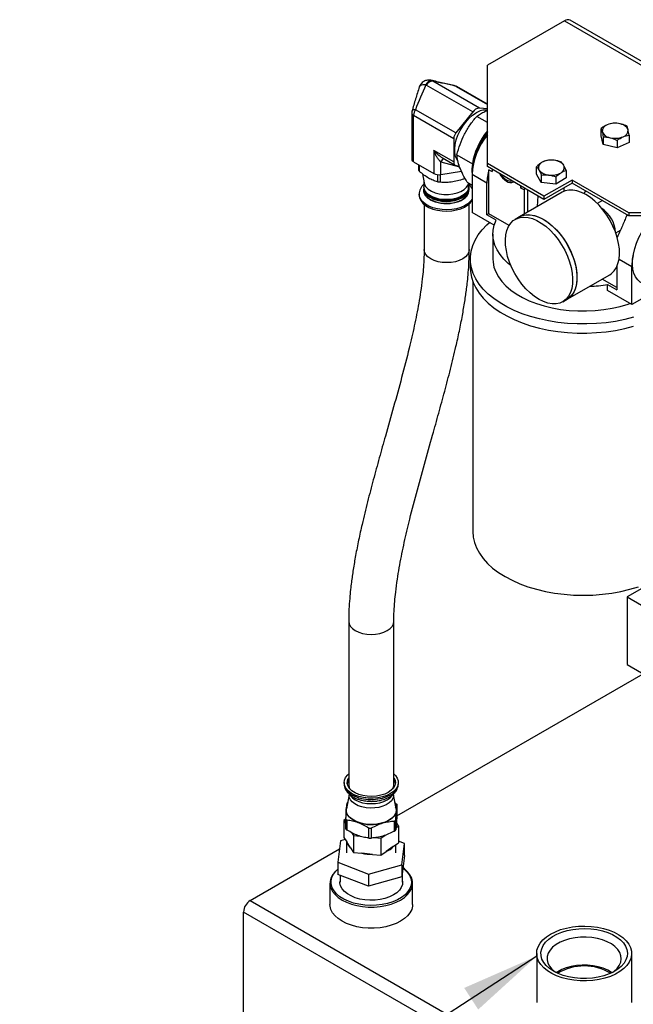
# Model space of a CAD drawing. Header units: inches. Extents: x 2 to 108, y 2 to 83.
# Tile 21 of 27: x 82 to 92, y 57 to 74. Entities that reach past the tile are written whole.
import ezdxf

# ---------------------------------------------------------------- set-up
doc = ezdxf.new("R2010")
doc.units = ezdxf.units.IN
doc.header["$LTSCALE"] = 10
doc.header["$MEASUREMENT"] = 0
doc.layers.add('TEXT', color=140, linetype='Continuous', lineweight=25)
doc.dimstyles.new('SLDDIMSTYLE2', dxfattribs={"dimtxt": 0.18, "dimasz": 1.3, "dimexe": 0, "dimexo": 0.0625, "dimgap": 0, "dimtad": 0, "dimtih": 1, "dimtoh": 1, "dimdec": 0, "dimrnd": 1e-09, "dimzin": 0, "dimdsep": 46, "dimtxsty": 'Standard', "dimsah": 1, "dimcen": 0.09, "dimadec": 0, "dimazin": 0, "dimtfac": 1.3, "dimtdec": 0, "dimtofl": 0, "dimtmove": 0, "dimatfit": 3, "dimfxl": 0, "dimfrac": 2, "dimtolj": 1, "dimtzin": 0, "dimarcsym": 0})

msp = doc.modelspace()

# ---------------------------------------------------------------- linework, layer by layer
for p, q in [((91.354, 73.49), (90.073, 72.75)), ((91.354, 73.49), (95.597, 71.041)), ((95.691, 71.05), (91.448, 73.5)), ((90.073, 71.118), (90.073, 72.75)), ((89.132, 72.5), (89.139, 72.499)), ((89.139, 72.499), (89.15, 72.497)), ((89.942, 72.04), (89.167, 72.487)), ((89.829, 71.975), (89.054, 72.422)), ((89.553, 72.401), (89.541, 72.406)), ((89.553, 72.401), (90.073, 72.101)), ((90.073, 72.105), (89.567, 72.396)), ((88.816, 71.963), (88.816, 71.191)), ((89.549, 71.627), (88.881, 72.013)), ((89.829, 71.975), (89.549, 71.627)), ((90.073, 72.028), (89.942, 72.04)), ((88.845, 71.15), (88.845, 71.922)), ((88.846, 71.922), (89.514, 71.536)), ((90.073, 71.798), (89.895, 71.9)), ((91.964, 71.58), (91.964, 71.703)), ((89.514, 71.536), (89.514, 71.145)), ((91.995, 71.437), (91.964, 71.58)), ((91.995, 71.56), (91.995, 71.437)), ((92.225, 71.504), (92.225, 71.381)), ((92.425, 71.468), (92.225, 71.381)), ((92.425, 71.591), (92.425, 71.468)), ((89.184, 71.335), (89.184, 70.955)), ((89.514, 71.145), (89.184, 71.335)), ((92.225, 71.381), (91.995, 71.437)), ((88.845, 71.15), (89.184, 70.955)), ((89.3, 70.937), (89.3, 71.148)), ((89.3, 71.148), (89.61, 71.065)), ((89.329, 71.211), (89.539, 71.09)), ((89.566, 71.263), (89.824, 71.114)), ((88.931, 71.101), (88.931, 71.01)), ((88.945, 70.988), (88.945, 71.093)), ((89.3, 70.937), (89.643, 70.99)), ((89.556, 71.085), (89.605, 71.08)), ((91.012, 70.575), (90.073, 71.118)), ((90.073, 71.067), (90.073, 71.118)), ((91.012, 70.524), (90.073, 71.067)), ((90.097, 70.285), (90.097, 71.017)), ((90.097, 71.017), (90.15, 70.987)), ((90.15, 71.022), (90.15, 70.987)), ((90.889, 70.942), (90.889, 71.065)), ((91.379, 71.005), (91.379, 70.882)), ((88.993, 70.949), (89.02, 70.798)), ((89.018, 70.809), (89.018, 70.734)), ((89.244, 70.936), (89.244, 70.815)), ((89.292, 70.807), (89.292, 70.936)), ((89.737, 70.809), (89.818, 70.762)), ((90.065, 70.793), (89.818, 70.936)), ((89.818, 70.936), (89.818, 70.307)), ((90.967, 70.805), (90.889, 70.942)), ((90.967, 70.928), (90.967, 70.805)), ((91.48, 70.845), (91.012, 70.575)), ((91.211, 70.898), (91.211, 70.775)), ((91.379, 70.882), (91.211, 70.775)), ((92.423, 70.301), (91.48, 70.845)), ((91.48, 70.845), (91.48, 70.794)), ((89.021, 70.703), (89.021, 70.671)), ((89.736, 70.654), (89.736, 70.647)), ((89.759, 70.796), (89.751, 70.768)), ((89.751, 70.768), (89.751, 70.681)), ((89.76, 70.634), (89.768, 70.689)), ((89.772, 70.689), (89.772, 70.788)), ((90.065, 70.266), (90.065, 70.793)), ((90.628, 70.711), (90.628, 70.746)), ((90.681, 70.681), (90.628, 70.711)), ((90.689, 70.711), (90.681, 70.681)), ((90.681, 70.681), (90.681, 70.277)), ((90.744, 70.313), (90.744, 70.679)), ((91.211, 70.775), (90.967, 70.805)), ((91.48, 70.794), (91.012, 70.524)), ((91.349, 70.659), (91.345, 70.716)), ((92.423, 70.25), (91.48, 70.794)), ((91.705, 70.665), (91.671, 70.622)), ((88.94, 70.61), (88.94, 70.589)), ((89.127, 70.582), (89.129, 70.58)), ((89.651, 70.58), (89.654, 70.582)), ((89.736, 70.629), (89.736, 70.597)), ((91.313, 70.641), (90.606, 70.233)), ((90.912, 70.582), (90.901, 70.404)), ((91.012, 70.575), (91.012, 70.524)), ((91.982, 70.505), (91.896, 70.456)), ((89.022, 70.44), (89.022, 69.689)), ((89.772, 69.689), (89.772, 70.452)), ((90.186, 70.094), (89.818, 70.307)), ((90.097, 70.285), (90.065, 70.266)), ((90.219, 70.178), (90.065, 70.266)), ((90.433, 70.091), (90.097, 70.285)), ((90.606, 70.233), (90.535, 70.192)), ((94.315, 70.301), (92.423, 70.301)), ((92.423, 70.301), (92.423, 70.25)), ((94.315, 70.25), (92.423, 70.25)), ((92.204, 69.968), (92.28, 70.012)), ((90.164, 69.944), (90.164, 69.536)), ((89.789, 69.536), (89.789, 69.384)), ((92.47, 69.405), (92.258, 69.527)), ((92.222, 69.409), (92.222, 69.021)), ((92.47, 68.776), (92.47, 69.405)), ((91.396, 68.865), (92.103, 69.273)), ((92.222, 69.058), (91.976, 69.2)), ((89.829, 69.162), (89.829, 65.009)), ((92.068, 69.008), (92.068, 69.11)), ((92.068, 69.11), (92.222, 69.021)), ((92.93, 69.042), (92.47, 68.776)), ((91.325, 68.824), (91.396, 68.865)), ((92.47, 68.776), (92.068, 69.008)), ((93.853, 64.765), (92.392, 63.921)), ((92.392, 63.921), (95.176, 62.314)), ((92.392, 63.921), (92.392, 62.798)), ((87.769, 63.514), (87.769, 60.797)), ((88.519, 60.797), (88.519, 63.514)), ((92.392, 62.798), (95.176, 61.191)), ((88.569, 60.285), (92.657, 62.645)), ((87.694, 60.838), (87.694, 60.818)), ((88.594, 60.818), (88.594, 60.838)), ((87.694, 60.823), (87.694, 60.818)), ((87.775, 60.637), (87.733, 60.404)), ((87.775, 60.649), (87.775, 60.626)), ((88.513, 60.626), (88.513, 60.648)), ((88.555, 60.404), (88.513, 60.637)), ((88.546, 60.494), (88.538, 60.498)), ((88.57, 60.3), (88.57, 60.469)), ((88.57, 60.468), (88.57, 60.299)), ((87.719, 60.228), (87.689, 60.208)), ((87.689, 60.208), (87.689, 59.927)), ((87.689, 60.208), (87.719, 60.161)), ((87.719, 60.242), (87.719, 60.074)), ((87.742, 60.049), (87.742, 60.218)), ((88.525, 60.199), (88.525, 60.03)), ((88.552, 60.054), (88.552, 60.224)), ((88.599, 60.118), (88.56, 60.179)), ((88.1, 60.087), (88.1, 59.918)), ((88.15, 59.917), (88.15, 60.086)), ((88.555, 60.087), (88.599, 60.118)), ((88.599, 60.118), (88.599, 59.837)), ((87.635, 59.872), (87.591, 59.518)), ((87.711, 59.893), (87.635, 59.872)), ((87.689, 59.927), (87.738, 59.851)), ((87.734, 59.856), (87.734, 59.673)), ((87.818, 60.006), (87.849, 59.958)), ((87.849, 59.958), (87.849, 59.677)), ((87.849, 59.958), (87.96, 59.947)), ((88.202, 59.923), (88.304, 59.913)), ((88.304, 59.913), (88.376, 59.963)), ((88.304, 59.913), (88.304, 59.632)), ((88.697, 59.828), (88.599, 59.866)), ((86.133, 58.879), (87.618, 59.736)), ((87.8, 59.753), (87.738, 59.851)), ((87.8, 59.753), (87.849, 59.677)), ((88.304, 59.632), (88.394, 59.694)), ((88.509, 59.774), (88.394, 59.694)), ((88.509, 59.774), (88.599, 59.837)), ((88.554, 59.673), (88.554, 59.805)), ((88.653, 59.474), (88.697, 59.828)), ((88.697, 59.624), (88.697, 59.828)), ((87.849, 59.677), (87.988, 59.663)), ((88.165, 59.646), (87.988, 59.663)), ((88.165, 59.646), (88.304, 59.632)), ((88.697, 59.624), (88.653, 59.27)), ((87.591, 59.518), (88.1, 59.319)), ((87.591, 59.518), (87.591, 59.313)), ((88.1, 59.319), (88.653, 59.474)), ((88.653, 59.474), (88.653, 59.27)), ((88.1, 59.115), (87.591, 59.313)), ((87.625, 59.3), (87.625, 59.182)), ((88.1, 59.319), (88.1, 59.115)), ((88.653, 59.27), (88.1, 59.115)), ((88.663, 59.182), (88.663, 59.351)), ((87.458, 59.166), (87.458, 58.815)), ((88.831, 58.815), (88.831, 59.166)), ((86.133, 58.879), (96.209, 53.062)), ((96.099, 52.871), (86.023, 58.688)), ((86.023, 50.213), (86.023, 58.688)), ((90.891, 57.999), (90.891, 57.183)), ((92.469, 57.183), (92.469, 57.999))]:
    msp.add_line(p, q)
at = {"flags": 128}
for points in [[(89.553, 72.401), (89.561, 72.399), (89.567, 72.396)], [(89.575, 71.171), (89.568, 71.182), (89.545, 71.234), (89.533, 71.295), (89.53, 71.363), (89.538, 71.436), (89.555, 71.513), (89.583, 71.591), (89.618, 71.667), (89.662, 71.741), (89.712, 71.808), (89.767, 71.869), (89.825, 71.92), (89.885, 71.961)], [(89.751, 70.681), (89.725, 70.64), (89.685, 70.602), (89.633, 70.57), (89.57, 70.545), (89.5, 70.528), (89.425, 70.52), (89.349, 70.52), (89.274, 70.529), (89.205, 70.547), (89.143, 70.573), (89.091, 70.605), (89.052, 70.643), (89.027, 70.685), (89.018, 70.729), (89.018, 70.734)], [(89.02, 70.798), (89.027, 70.771), (89.052, 70.73), (89.091, 70.692), (89.143, 70.659), (89.205, 70.634), (89.274, 70.616), (89.349, 70.606), (89.425, 70.606), (89.5, 70.615), (89.57, 70.632), (89.633, 70.657), (89.685, 70.689), (89.725, 70.726), (89.751, 70.768)], [(89.021, 70.703), (89.024, 70.675), (89.042, 70.632), (89.074, 70.593), (89.119, 70.558), (89.175, 70.529), (89.24, 70.508), (89.312, 70.494), (89.387, 70.489), (89.462, 70.494), (89.533, 70.506), (89.599, 70.527), (89.657, 70.555), (89.703, 70.59), (89.736, 70.629)], [(89.021, 70.671), (89.024, 70.643), (89.042, 70.601), (89.074, 70.561), (89.119, 70.527), (89.175, 70.498), (89.24, 70.476), (89.312, 70.463), (89.387, 70.458), (89.462, 70.462), (89.533, 70.474), (89.599, 70.495), (89.657, 70.523), (89.703, 70.558), (89.736, 70.597)], [(89.025, 70.693), (89.042, 70.651), (89.074, 70.612), (89.119, 70.577), (89.175, 70.548), (89.24, 70.527), (89.312, 70.513), (89.387, 70.508), (89.462, 70.512), (89.533, 70.525), (89.599, 70.546), (89.657, 70.574), (89.703, 70.608), (89.736, 70.647)], [(90.636, 70.741), (90.635, 70.737), (90.628, 70.711)], [(91.708, 70.602), (91.633, 70.64), (91.56, 70.665), (91.49, 70.677), (91.423, 70.677), (91.362, 70.663), (91.313, 70.641)], [(89.818, 70.529), (89.791, 70.492), (89.748, 70.452), (89.694, 70.418), (89.63, 70.39), (89.558, 70.368), (89.48, 70.355), (89.4, 70.35), (89.32, 70.353), (89.242, 70.364), (89.168, 70.384), (89.102, 70.41), (89.045, 70.443), (88.999, 70.481), (88.965, 70.524), (88.946, 70.569), (88.94, 70.609)], [(88.94, 70.589), (88.946, 70.548), (88.965, 70.503), (88.999, 70.461), (89.045, 70.423), (89.102, 70.39), (89.168, 70.363), (89.242, 70.344), (89.32, 70.333), (89.4, 70.329), (89.48, 70.335), (89.558, 70.348), (89.63, 70.369), (89.694, 70.397), (89.748, 70.432), (89.791, 70.471), (89.818, 70.508)], [(89.063, 70.623), (89.095, 70.593), (89.147, 70.56), (89.209, 70.534), (89.28, 70.515), (89.356, 70.506), (89.433, 70.506), (89.509, 70.514), (89.58, 70.532), (89.643, 70.558), (89.696, 70.59), (89.736, 70.629)], [(92.103, 69.273), (92.134, 69.295), (92.179, 69.338), (92.214, 69.393), (92.241, 69.458), (92.259, 69.532), (92.266, 69.613), (92.264, 69.701), (92.251, 69.793), (92.229, 69.888), (92.198, 69.984), (92.157, 70.08), (92.109, 70.174), (92.054, 70.264), (91.992, 70.348), (91.926, 70.425), (91.855, 70.494), (91.782, 70.554), (91.708, 70.602)], [(90.462, 69.425), (90.42, 69.46), (90.345, 69.531), (90.282, 69.606), (90.232, 69.684), (90.196, 69.765), (90.173, 69.847), (90.164, 69.93), (90.168, 70.014), (90.187, 70.096), (90.219, 70.178)], [(90.93, 68.863), (90.855, 68.912), (90.782, 68.971), (90.712, 69.04), (90.645, 69.118), (90.584, 69.202), (90.528, 69.292), (90.48, 69.385), (90.44, 69.481), (90.409, 69.577), (90.387, 69.672), (90.374, 69.765), (90.372, 69.852), (90.379, 69.933), (90.396, 70.007), (90.423, 70.072), (90.459, 70.127), (90.503, 70.171), (90.555, 70.203), (90.614, 70.223), (90.678, 70.229), (90.747, 70.223), (90.819, 70.205), (90.893, 70.173), (90.967, 70.13), (91.041, 70.076), (91.113, 70.012), (91.182, 69.939), (91.246, 69.858), (91.305, 69.77), (91.356, 69.678), (91.401, 69.583), (91.437, 69.487), (91.463, 69.391), (91.481, 69.298), (91.488, 69.207), (91.486, 69.123), (91.473, 69.045), (91.451, 68.975), (91.42, 68.915), (91.38, 68.866), (91.331, 68.828), (91.276, 68.802), (91.215, 68.789), (91.148, 68.788), (91.077, 68.801), (91.004, 68.826), (90.93, 68.863)], [(90.606, 70.233), (90.626, 70.244), (90.684, 70.263), (90.749, 70.27), (90.817, 70.264), (90.889, 70.245), (90.963, 70.214), (91.038, 70.171), (91.112, 70.117), (91.184, 70.053), (91.253, 69.979), (91.317, 69.898), (91.375, 69.811), (91.427, 69.719), (91.471, 69.624), (91.507, 69.528), (91.534, 69.432), (91.551, 69.338), (91.559, 69.248), (91.556, 69.164), (91.544, 69.086), (91.522, 69.016), (91.49, 68.956), (91.45, 68.907), (91.402, 68.869), (91.396, 68.865)], [(90.606, 70.233), (90.654, 70.255), (90.716, 70.268), (90.783, 70.269), (90.853, 70.256), (90.926, 70.231), (91.001, 70.194)], [(91.001, 70.194), (91.075, 70.145), (91.148, 70.086), (91.219, 70.017), (91.285, 69.94), (91.347, 69.855), (91.402, 69.766), (91.45, 69.672), (91.49, 69.576), (91.522, 69.48), (91.544, 69.385), (91.556, 69.293), (91.559, 69.205), (91.551, 69.124), (91.534, 69.05), (91.507, 68.985), (91.471, 68.93), (91.427, 68.886), (91.396, 68.865)], [(92.63, 69.136), (92.612, 69.147), (92.568, 69.187), (92.533, 69.237), (92.506, 69.298), (92.489, 69.367), (92.481, 69.444), (92.484, 69.528), (92.496, 69.615), (92.518, 69.706), (92.549, 69.798), (92.589, 69.888), (92.636, 69.977), (92.691, 70.061), (92.751, 70.139), (92.816, 70.209), (92.859, 70.25)], [(92.5, 68.567), (92.353, 68.529), (92.201, 68.498), (92.044, 68.476), (91.885, 68.461), (91.724, 68.454), (91.563, 68.455), (91.402, 68.464), (91.243, 68.481), (91.088, 68.505), (90.937, 68.538), (90.791, 68.578), (90.651, 68.624), (90.519, 68.678), (90.396, 68.738), (90.282, 68.804), (90.178, 68.875), (90.085, 68.951), (90.004, 69.032), (89.935, 69.116), (89.879, 69.203), (89.836, 69.293), (89.807, 69.385), (89.791, 69.477), (89.79, 69.57), (89.802, 69.663), (89.828, 69.755), (89.867, 69.846), (89.92, 69.934), (89.986, 70.019), (90.064, 70.1), (90.108, 70.14)], [(89.397, 69.473), (89.324, 69.477), (89.254, 69.489), (89.189, 69.509), (89.132, 69.536), (89.085, 69.569), (89.051, 69.606), (89.029, 69.647), (89.022, 69.689)], [(89.772, 69.689), (89.772, 69.689), (89.765, 69.647), (89.744, 69.606), (89.709, 69.569), (89.662, 69.536), (89.605, 69.509), (89.541, 69.489), (89.47, 69.477), (89.397, 69.473)], [(90.164, 69.536), (90.166, 69.483), (90.182, 69.4), (90.212, 69.318), (90.255, 69.238), (90.311, 69.161), (90.38, 69.088), (90.461, 69.018), (90.553, 68.954), (90.655, 68.894), (90.767, 68.841), (90.888, 68.795), (91.015, 68.755), (91.149, 68.722), (91.287, 68.697), (91.429, 68.68), (91.573, 68.671), (91.718, 68.67), (91.862, 68.677), (92.005, 68.692), (92.144, 68.715), (92.279, 68.746), (92.408, 68.784), (92.439, 68.794)], [(89.789, 69.384), (89.791, 69.326), (89.807, 69.234), (89.836, 69.142), (89.879, 69.052), (89.935, 68.965), (90.004, 68.881), (90.085, 68.8), (90.178, 68.724), (90.282, 68.653), (90.396, 68.587), (90.519, 68.527), (90.651, 68.473), (90.791, 68.426), (90.937, 68.387), (91.088, 68.354), (91.243, 68.33), (91.402, 68.313), (91.563, 68.304), (91.724, 68.303), (91.885, 68.31), (92.044, 68.325), (92.201, 68.347), (92.353, 68.378), (92.5, 68.416)], [(89.829, 65.009), (89.836, 64.916), (89.856, 64.825), (89.891, 64.735), (89.939, 64.646), (90, 64.561), (90.074, 64.479), (90.16, 64.401), (90.258, 64.328), (90.366, 64.26)], [(90.366, 64.26), (90.484, 64.197), (90.611, 64.141), (90.746, 64.091), (90.888, 64.049), (91.036, 64.013), (91.189, 63.986), (91.345, 63.966), (91.504, 63.953), (91.664, 63.949), (91.823, 63.953), (91.982, 63.966), (92.138, 63.986), (92.291, 64.013), (92.439, 64.049), (92.581, 64.091)], [(87.769, 63.515), (87.769, 63.514), (87.776, 63.472), (87.798, 63.432), (87.832, 63.394), (87.879, 63.361), (87.936, 63.334), (88.001, 63.314), (88.071, 63.302), (88.144, 63.298), (88.217, 63.302), (88.288, 63.314), (88.352, 63.334), (88.409, 63.361), (88.456, 63.394), (88.491, 63.432), (88.512, 63.472), (88.519, 63.514), (88.519, 63.514)], [(88.462, 60.654), (88.4, 60.624), (88.33, 60.601), (88.254, 60.586), (88.174, 60.579), (88.094, 60.58), (88.015, 60.589), (87.94, 60.606), (87.871, 60.631), (87.812, 60.663), (87.763, 60.7), (87.726, 60.741), (87.703, 60.786), (87.694, 60.832), (87.7, 60.879), (87.719, 60.924), (87.753, 60.966), (87.769, 60.982)], [(88.427, 60.675), (88.368, 60.647), (88.302, 60.626), (88.229, 60.612), (88.154, 60.607), (88.078, 60.61), (88.004, 60.622), (87.936, 60.641), (87.875, 60.667), (87.824, 60.7), (87.784, 60.737), (87.758, 60.778), (87.745, 60.821), (87.747, 60.865), (87.763, 60.908), (87.769, 60.918)], [(88.519, 60.918), (88.539, 60.876), (88.544, 60.832), (88.535, 60.789), (88.512, 60.747), (88.475, 60.709), (88.427, 60.675)], [(88.519, 60.982), (88.545, 60.956), (88.575, 60.913), (88.591, 60.867), (88.593, 60.82), (88.58, 60.774), (88.554, 60.731), (88.514, 60.69), (88.462, 60.654)], [(88.519, 60.877), (88.539, 60.835), (88.542, 60.818)], [(87.694, 60.818), (87.694, 60.812), (87.703, 60.765), (87.726, 60.721), (87.763, 60.679), (87.812, 60.642), (87.871, 60.611), (87.94, 60.586), (88.015, 60.569), (88.094, 60.559), (88.174, 60.558), (88.254, 60.566), (88.33, 60.581), (88.4, 60.604), (88.462, 60.634)], [(87.769, 60.797), (87.776, 60.755), (87.783, 60.738)], [(88.505, 60.738), (88.512, 60.755), (88.519, 60.797)], [(88.513, 60.626), (88.513, 60.618), (88.503, 60.576), (88.479, 60.537), (88.442, 60.501), (88.394, 60.47), (88.336, 60.445), (88.271, 60.426), (88.201, 60.416), (88.129, 60.414), (88.057, 60.419), (87.989, 60.433), (87.926, 60.454), (87.872, 60.482), (87.829, 60.516), (87.798, 60.553), (87.779, 60.594), (87.775, 60.626)], [(87.879, 60.551), (87.936, 60.524), (88.001, 60.504), (88.071, 60.492), (88.144, 60.488), (88.217, 60.492), (88.288, 60.504), (88.352, 60.524), (88.409, 60.551), (88.456, 60.584), (88.491, 60.621), (88.496, 60.63)], [(87.727, 60.39), (87.733, 60.421), (87.739, 60.437)], [(87.921, 60.177), (87.877, 60.195), (87.837, 60.217), (87.803, 60.241), (87.775, 60.268), (87.752, 60.297), (87.737, 60.327), (87.729, 60.358), (87.727, 60.39)], [(88.555, 60.404), (88.557, 60.369), (88.546, 60.325), (88.522, 60.284), (88.485, 60.245), (88.436, 60.211), (88.377, 60.183), (88.311, 60.162), (88.239, 60.148), (88.163, 60.142), (88.087, 60.144), (88.013, 60.154), (87.943, 60.172), (87.88, 60.196), (87.826, 60.228), (87.783, 60.264), (87.752, 60.304), (87.735, 60.347), (87.731, 60.391), (87.733, 60.404)], [(88.561, 60.37), (88.555, 60.338), (88.542, 60.308), (88.522, 60.279), (88.496, 60.251), (88.464, 60.225), (88.426, 60.203), (88.384, 60.183), (88.337, 60.167)], [(87.591, 59.401), (87.542, 59.356), (87.501, 59.305), (87.473, 59.251), (87.459, 59.195), (87.459, 59.138), (87.473, 59.082), (87.501, 59.028), (87.542, 58.977), (87.594, 58.929), (87.659, 58.886), (87.733, 58.849), (87.815, 58.819), (87.904, 58.795), (87.998, 58.779), (88.095, 58.771), (88.193, 58.771), (88.29, 58.779), (88.384, 58.795), (88.473, 58.819), (88.555, 58.849), (88.629, 58.886), (88.694, 58.929), (88.747, 58.977), (88.787, 59.028), (88.815, 59.082), (88.829, 59.138), (88.829, 59.195), (88.815, 59.251), (88.787, 59.305), (88.747, 59.356), (88.694, 59.404), (88.672, 59.42)], [(88.672, 59.418), (88.693, 59.401), (88.742, 59.352), (88.779, 59.3), (88.802, 59.246), (88.81, 59.19), (88.805, 59.134), (88.786, 59.079), (88.753, 59.026), (88.707, 58.976), (88.648, 58.931), (88.58, 58.892), (88.502, 58.858), (88.416, 58.831), (88.324, 58.812), (88.229, 58.801), (88.132, 58.798), (88.035, 58.803), (87.94, 58.816), (87.85, 58.837), (87.766, 58.866), (87.69, 58.901), (87.624, 58.942), (87.569, 58.988), (87.526, 59.039), (87.496, 59.092), (87.48, 59.148), (87.479, 59.204), (87.491, 59.26), (87.517, 59.314), (87.557, 59.365), (87.591, 59.398)], [(88.512, 58.971), (88.446, 58.938), (88.372, 58.913), (88.292, 58.895), (88.208, 58.885), (88.123, 58.883), (88.037, 58.889), (87.955, 58.903), (87.878, 58.925), (87.808, 58.954), (87.747, 58.989), (87.697, 59.029), (87.66, 59.074), (87.635, 59.121), (87.624, 59.17), (87.625, 59.199)], [(88.663, 59.199), (88.664, 59.195), (88.66, 59.146), (88.642, 59.097), (88.611, 59.051), (88.567, 59.008), (88.512, 58.971)], [(87.659, 58.535), (87.594, 58.578), (87.542, 58.625), (87.501, 58.677), (87.473, 58.731), (87.459, 58.787), (87.458, 58.815)], [(88.831, 58.815), (88.829, 58.787), (88.815, 58.731), (88.787, 58.677), (88.747, 58.625), (88.694, 58.578), (88.629, 58.535), (88.555, 58.498), (88.473, 58.468), (88.384, 58.444), (88.29, 58.428), (88.193, 58.42), (88.095, 58.42), (87.998, 58.428), (87.904, 58.444), (87.815, 58.468), (87.733, 58.498), (87.659, 58.535)], [(91.122, 58.321), (91.201, 58.361), (91.289, 58.395), (91.384, 58.421), (91.484, 58.44), (91.588, 58.451), (91.693, 58.455), (91.798, 58.449), (91.901, 58.436), (92, 58.415), (92.093, 58.387), (92.179, 58.352), (92.256, 58.31), (92.323, 58.263), (92.378, 58.211), (92.421, 58.156), (92.45, 58.097), (92.466, 58.037), (92.468, 57.976), (92.455, 57.916), (92.429, 57.857), (92.39, 57.8), (92.337, 57.748), (92.274, 57.699), (92.199, 57.656), (92.115, 57.619), (92.024, 57.589), (91.926, 57.566), (91.824, 57.551), (91.719, 57.544), (91.614, 57.545), (91.51, 57.554), (91.408, 57.571), (91.312, 57.596), (91.222, 57.628), (91.141, 57.666), (91.069, 57.711), (91.008, 57.76), (90.958, 57.814), (90.922, 57.871), (90.899, 57.931), (90.891, 57.991), (90.896, 58.052), (90.915, 58.112), (90.948, 58.17), (90.994, 58.225), (91.052, 58.275), (91.122, 58.321)], [(91.171, 57.705), (91.105, 57.749), (91.05, 57.798), (91.008, 57.85), (90.979, 57.906), (90.963, 57.963), (90.961, 58.021), (90.974, 58.078), (90.999, 58.134), (91.039, 58.188), (91.09, 58.237), (91.154, 58.282), (91.227, 58.322), (91.309, 58.355), (91.399, 58.381), (91.493, 58.4), (91.592, 58.411), (91.692, 58.414), (91.792, 58.409), (91.89, 58.396), (91.984, 58.375), (92.071, 58.347), (92.151, 58.312), (92.222, 58.272), (92.283, 58.225), (92.331, 58.175), (92.367, 58.12), (92.39, 58.064), (92.399, 58.006), (92.394, 57.948), (92.374, 57.892), (92.342, 57.837), (92.296, 57.785), (92.239, 57.738), (92.17, 57.695), (92.092, 57.659), (92.006, 57.629), (91.914, 57.606), (91.817, 57.591), (91.717, 57.584), (91.617, 57.585), (91.518, 57.594), (91.422, 57.611), (91.331, 57.636), (91.247, 57.667), (91.171, 57.705)], [(92.149, 57.684), (92.177, 57.705), (92.226, 57.751), (92.263, 57.801), (92.287, 57.854), (92.296, 57.908), (92.29, 57.962), (92.271, 58.016), (92.237, 58.067), (92.19, 58.114), (92.132, 58.157), (92.062, 58.194), (91.984, 58.224), (91.899, 58.247), (91.808, 58.263), (91.715, 58.27), (91.621, 58.269), (91.528, 58.26), (91.438, 58.242), (91.355, 58.217), (91.279, 58.185), (91.212, 58.146), (91.156, 58.103), (91.113, 58.054), (91.082, 58.003), (91.066, 57.949), (91.064, 57.894), (91.077, 57.841), (91.104, 57.788), (91.144, 57.739), (91.197, 57.694), (91.21, 57.684)], [(92.142, 57.68), (92.135, 57.685), (92.07, 57.723), (91.996, 57.754), (91.914, 57.779), (91.827, 57.796), (91.737, 57.805), (91.645, 57.806), (91.554, 57.799), (91.466, 57.784), (91.383, 57.761), (91.307, 57.731), (91.24, 57.695), (91.217, 57.68)]]:
    msp.add_lwpolyline(points, dxfattribs=at)
for centre, radius, start, end in [((91.409, 73.414), 0.0943, 65.6929, 125.6176), ((89.157, 72.382), 0.115, 93.6749, 158.6613), ((89.176, 72.342), 0.146, 93.4295, 146.5651), ((88.864, 71.966), 0.0477, 183.7247, 247.4024), ((88.999, 71.915), 0.153, 140.2279, 177.3607), ((89.95, 71.894), 0.146, 93.4295, 146.5651), ((90.045, 71.717), 0.291, 84.5572, 123.3127), ((89.667, 71.529), 0.153, 140.2279, 177.3607), ((90.966, 70.926), 1.158, 140.5137, 170.6567), ((90.985, 70.915), 1.163, 141.6581, 169.7954), ((92.091, 71.654), 0.112, 104.3499, 183.4247), ((92.129, 71.709), 0.162, 202.1683, 263.2442), ((92.195, 71.438), 0.35, 76.2358, 112.0609), ((92.259, 71.618), 0.162, 22.1683, 83.2442), ((92.297, 71.672), 0.112, 284.3499, 3.4247), ((90.944, 70.882), 1.127, 140.621, 177.2424), ((92.193, 71.888), 0.35, 256.2358, 292.0609), ((88.866, 71.196), 0.0505, 185.8452, 245.4749), ((89.378, 71.118), 0.0829, 107.3386, 159.1636), ((89.566, 71.136), 0.0528, 170.7481, 259.4532), ((91.01, 71.052), 0.0907, 113.9102, 205.738), ((91.132, 70.854), 0.323, 81.6897, 119.5868), ((91.171, 70.961), 0.212, 37.291, 87.8178), ((90.512, 71.007), 0.697, 171.1249, 185.1218), ((90.935, 70.784), 0.87, 164.4428, 179.4169), ((91.097, 71.141), 0.212, 217.291, 267.8178), ((91.258, 71.05), 0.0907, 293.9102, 25.738), ((89.269, 71.118), 0.184, 242.6428, 279.7711), ((90.569, 71.112), 0.337, 208.4732, 237.662), ((90.54, 71.09), 0.286, 212.6258, 238.1806), ((90.45, 70.935), 0.107, 235.1208, 285.7443), ((90.455, 70.913), 0.109, 232.7159, 297.5966), ((91.136, 71.248), 0.323, 261.6897, 299.5868), ((89.39, 71.083), 0.566, 242.5621, 297.4379), ((89.604, 70.706), 0.172, 320.3533, 335.109), ((91.68, 69.941), 0.522, 3.7819, 56.2127), ((93.363, 69.48), 1.206, 153.8339, 160.1335), ((93.333, 69.396), 0.863, 166.9978, 179.404), ((91.667, 71.607), 2.529, 272.2948, 279.1317), ((87.898, 60.793), 0.154, 146.6, 170.6943), ((88.376, 60.835), 0.219, 293.2924, 355.3875), ((87.99, 60.762), 0.238, 213.7699, 242.1516), ((88.415, 60.379), 0.146, 356.2926, 23.4305), ((88.145, 60.823), 0.684, 250.8726, 286.3632), ((87.922, 59.9), 0.191, 194.9341, 230.2575), ((88.266, 60.002), 0.333, 292.6482, 316.9022), ((88.143, 60.329), 0.683, 256.8477, 271.8349), ((86.262, 58.677), 0.24, 122.6055, 177.3945), ((91.679, 56.946), 0.847, 58.4453, 121.2139)]:
    msp.add_arc(centre, radius, start, end)
for points, knots in [([(89.134, 72.501), (89.12, 72.503), (89.086, 72.507), (89.04, 72.496), (89.002, 72.475), (88.976, 72.451), (88.954, 72.422), (88.945, 72.399), (88.94, 72.388)], [0, 0, 0, 0, 0.178207, 0.418272, 0.558269, 0.705264, 0.854348, 1, 1, 1, 1]), ([(89.544, 72.406), (89.475, 72.423), (89.337, 72.456), (89.201, 72.486), (89.133, 72.502)], [0, 0, 0, 0, 0.499418, 1, 1, 1, 1]), ([(88.941, 72.392), (88.921, 72.326), (88.879, 72.193), (88.839, 72.056), (88.819, 71.987)], [0, 0, 0, 0, 0.500693, 1, 1, 1, 1]), ([(89.05, 72.424), (89.032, 72.426), (88.998, 72.429), (88.963, 72.417), (88.943, 72.402), (88.942, 72.389), (88.942, 72.386)], [0, 0, 0, 0, 0.329297, 0.632584, 0.935697, 1, 1, 1, 1]), ([(89.567, 72.396), (89.563, 72.399), (89.554, 72.403), (89.545, 72.406), (89.541, 72.407)], [0, 0, 0, 0, 0.490481, 1, 1, 1, 1]), ([(88.82, 71.991), (88.819, 71.986), (88.817, 71.977), (88.816, 71.968), (88.816, 71.963)], [0, 0, 0, 0, 0.510403, 1, 1, 1, 1]), ([(88.881, 72.013), (88.871, 72.013), (88.852, 72.013), (88.832, 72.005), (88.821, 71.998), (88.821, 71.991), (88.821, 71.99)], [0, 0, 0, 0, 0.32495, 0.627672, 0.931224, 1, 1, 1, 1]), ([(89.895, 71.9), (89.916, 71.915), (89.957, 71.944), (90.017, 71.978), (90.06, 71.995), (90.075, 72.001)], [0, 0, 0, 0, 0.392982, 0.788825, 1, 1, 1, 1]), ([(89.691, 71.604), (89.719, 71.659), (89.751, 71.71), (89.819, 71.808), (89.856, 71.855), (89.895, 71.9)], [0, 0, 0, 0, 0.5, 0.5, 1, 1, 1, 1]), ([(89.566, 71.263), (89.581, 71.322), (89.598, 71.38), (89.639, 71.494), (89.663, 71.55), (89.691, 71.604)], [0, 0, 0, 0, 0.5, 0.5, 1, 1, 1, 1]), ([(89.3, 71.148), (89.299, 71.149), (89.295, 71.151), (89.29, 71.155), (89.285, 71.16), (89.28, 71.165), (89.275, 71.17), (89.266, 71.18), (89.253, 71.196), (89.238, 71.219), (89.223, 71.245), (89.209, 71.272), (89.196, 71.303), (89.189, 71.323), (89.184, 71.335)], [0, 0, 0, 0, 0.0295638, 0.0605368, 0.09295, 0.1268302, 0.162201, 0.199083, 0.3136523, 0.444241, 0.5714758, 0.7193238, 0.8355522, 1, 1, 1, 1]), ([(89.184, 71.335), (89.215, 71.303), (89.258, 71.257), (89.313, 71.222), (89.329, 71.211)], [0, 0, 0, 0, 0.697156, 1, 1, 1, 1]), ([(89.612, 71.058), (89.597, 71.097), (89.587, 71.133), (89.572, 71.201), (89.568, 71.233), (89.566, 71.263)], [0, 0, 0, 0, 0.5, 0.5, 1, 1, 1, 1]), ([(88.931, 71.01), (88.931, 71.01), (88.93, 71.008), (88.933, 71.001), (88.939, 70.994), (88.944, 70.989), (88.945, 70.988)], [0, 0, 0, 0, 0.051338, 0.443433, 0.824047, 1, 1, 1, 1]), ([(89.095, 70.877), (89.069, 70.892), (89.044, 70.909), (88.994, 70.946), (88.97, 70.966), (88.945, 70.988)], [0, 0, 0, 0, 0.5, 0.5, 1, 1, 1, 1]), ([(89.737, 70.809), (89.711, 70.853), (89.687, 70.896), (89.645, 70.979), (89.627, 71.02), (89.612, 71.058)], [0, 0, 0, 0, 0.5, 0.5, 1, 1, 1, 1]), ([(89.244, 70.815), (89.22, 70.821), (89.195, 70.83), (89.145, 70.85), (89.12, 70.863), (89.095, 70.877)], [0, 0, 0, 0, 0.5, 0.5, 1, 1, 1, 1]), ([(89.292, 70.807), (89.288, 70.807), (89.284, 70.808), (89.275, 70.809), (89.271, 70.809), (89.262, 70.811), (89.258, 70.811), (89.251, 70.813), (89.247, 70.814), (89.244, 70.815)], [0, 0, 0, 0, 0.25, 0.25, 0.5, 0.5, 0.75, 0.75, 1, 1, 1, 1]), ([(89.497, 70.815), (89.462, 70.809), (89.428, 70.806), (89.36, 70.804), (89.326, 70.805), (89.292, 70.807)], [0, 0, 0, 0, 0.5, 0.5, 1, 1, 1, 1]), ([(89.702, 70.87), (89.668, 70.857), (89.635, 70.846), (89.566, 70.827), (89.532, 70.82), (89.497, 70.815)], [0, 0, 0, 0, 0.5, 0.5, 1, 1, 1, 1]), ([(89.018, 70.776), (89.017, 70.775), (89.004, 70.765), (88.984, 70.739), (88.959, 70.7), (88.943, 70.655), (88.941, 70.624), (88.94, 70.608)], [0, 0, 0, 0, 0.009153, 0.252363, 0.497512, 0.745431, 1, 1, 1, 1]), ([(89.124, 70.518), (89.109, 70.528), (89.078, 70.548), (89.043, 70.585), (89.021, 70.627), (89.012, 70.669), (89.019, 70.697), (89.022, 70.709)], [0, 0, 0, 0, 0.190192, 0.391777, 0.601743, 0.816164, 1, 1, 1, 1]), ([(89.818, 70.701), (89.817, 70.703), (89.811, 70.72), (89.796, 70.742), (89.778, 70.759), (89.772, 70.765)], [0, 0, 0, 0, 0.062944, 0.713148, 1, 1, 1, 1]), ([(89.124, 70.518), (89.223, 70.461), (89.37, 70.44), (89.637, 70.489), (89.736, 70.554), (89.76, 70.634)], [0, 0, 0, 0, 0.5, 0.5, 1, 1, 1, 1]), ([(92.393, 70.268), (92.387, 70.256), (92.37, 70.219), (92.342, 70.149), (92.31, 70.074), (92.288, 70.029), (92.28, 70.012)], [0, 0, 0, 0, 0.143403, 0.475577, 0.807216, 1, 1, 1, 1]), ([(89.022, 69.689), (89.021, 69.633), (89.02, 69.527), (89.008, 69.362), (88.991, 69.185), (88.966, 68.998), (88.933, 68.8), (88.898, 68.611), (88.859, 68.424), (88.818, 68.239), (88.75, 67.952), (88.65, 67.565), (88.516, 67.079), (88.39, 66.634), (88.277, 66.231), (88.177, 65.867), (88.081, 65.499), (87.999, 65.165), (87.934, 64.867), (87.884, 64.616), (87.85, 64.417), (87.828, 64.269), (87.813, 64.159), (87.798, 64.034), (87.784, 63.884), (87.772, 63.704), (87.77, 63.581), (87.769, 63.514)], [0, 0, 0, 0, 0.031538, 0.060249, 0.086474, 0.121452, 0.152072, 0.181946, 0.21153, 0.240802, 0.269766, 0.347274, 0.424852, 0.502545, 0.560567, 0.61852, 0.676339, 0.735957, 0.77686, 0.817403, 0.854648, 0.872059, 0.888748, 0.908382, 0.933287, 0.963683, 1, 1, 1, 1]), ([(88.519, 63.514), (88.52, 63.57), (88.521, 63.677), (88.533, 63.841), (88.551, 64.018), (88.576, 64.205), (88.608, 64.403), (88.644, 64.592), (88.682, 64.779), (88.724, 64.965), (88.792, 65.251), (88.892, 65.639), (89.026, 66.125), (89.151, 66.569), (89.265, 66.973), (89.364, 67.336), (89.461, 67.705), (89.542, 68.039), (89.608, 68.337), (89.657, 68.587), (89.691, 68.787), (89.713, 68.935), (89.728, 69.045), (89.743, 69.17), (89.757, 69.32), (89.769, 69.499), (89.771, 69.622), (89.772, 69.689)], [0, 0, 0, 0, 0.031538, 0.060249, 0.086474, 0.121452, 0.152072, 0.181946, 0.21153, 0.240802, 0.269766, 0.347274, 0.424852, 0.502545, 0.560567, 0.61852, 0.676339, 0.735957, 0.77686, 0.817403, 0.854648, 0.872059, 0.888748, 0.908382, 0.933287, 0.963683, 1, 1, 1, 1]), ([(87.695, 60.825), (87.695, 60.822), (87.692, 60.803), (87.699, 60.767), (87.716, 60.72), (87.745, 60.678), (87.782, 60.64), (87.827, 60.607), (87.876, 60.58), (87.93, 60.559), (87.982, 60.544), (88.03, 60.535), (88.083, 60.528), (88.121, 60.527), (88.144, 60.526)], [0, 0, 0, 0, 0.015865, 0.112666, 0.205606, 0.301125, 0.398318, 0.49492, 0.58878, 0.678057, 0.768824, 0.835227, 0.89828, 1, 1, 1, 1]), ([(88.144, 60.526), (88.169, 60.527), (88.204, 60.528), (88.256, 60.534), (88.298, 60.542), (88.346, 60.555), (88.394, 60.572), (88.44, 60.594), (88.482, 60.621), (88.519, 60.652), (88.551, 60.687), (88.575, 60.728), (88.59, 60.769), (88.592, 60.797), (88.593, 60.81)], [0, 0, 0, 0, 0.11192, 0.157531, 0.232673, 0.309838, 0.391872, 0.47672, 0.563735, 0.652362, 0.742032, 0.832418, 0.923824, 1, 1, 1, 1]), ([(87.751, 60.505), (87.751, 60.505), (87.747, 60.503), (87.741, 60.497), (87.737, 60.492), (87.736, 60.489), (87.736, 60.488)], [0, 0, 0, 0, 0.016877, 0.423216, 0.817655, 1, 1, 1, 1]), ([(87.727, 60.39), (87.726, 60.369), (87.724, 60.346), (87.721, 60.297), (87.72, 60.271), (87.719, 60.244)], [0, 0, 0, 0, 0.5, 0.5, 1, 1, 1, 1]), ([(87.736, 60.488), (87.735, 60.476), (87.733, 60.461), (87.73, 60.429), (87.729, 60.411), (87.727, 60.39)], [0, 0, 0, 0, 0.5, 0.5, 1, 1, 1, 1]), ([(88.546, 60.494), (88.55, 60.491), (88.553, 60.489), (88.559, 60.484), (88.562, 60.482), (88.566, 60.478), (88.567, 60.475), (88.569, 60.471), (88.57, 60.47), (88.57, 60.468)], [0, 0, 0, 0, 0.25, 0.25, 0.5, 0.5, 0.75, 0.75, 1, 1, 1, 1]), ([(88.552, 60.224), (88.553, 60.251), (88.555, 60.277), (88.558, 60.326), (88.559, 60.349), (88.561, 60.37)], [0, 0, 0, 0, 0.5, 0.5, 1, 1, 1, 1]), ([(88.561, 60.37), (88.562, 60.391), (88.564, 60.409), (88.567, 60.441), (88.568, 60.455), (88.57, 60.468)], [0, 0, 0, 0, 0.5, 0.5, 1, 1, 1, 1]), ([(87.719, 60.244), (87.718, 60.24), (87.719, 60.237), (87.721, 60.231), (87.722, 60.229), (87.726, 60.224), (87.729, 60.222), (87.735, 60.22), (87.738, 60.219), (87.742, 60.218)], [0, 0, 0, 0, 0.25, 0.25, 0.5, 0.5, 0.75, 0.75, 1, 1, 1, 1]), ([(87.742, 60.218), (87.771, 60.215), (87.801, 60.21), (87.86, 60.197), (87.89, 60.188), (87.921, 60.177)], [0, 0, 0, 0, 0.5, 0.5, 1, 1, 1, 1]), ([(88.337, 60.167), (88.369, 60.176), (88.401, 60.183), (88.463, 60.194), (88.494, 60.197), (88.525, 60.199)], [0, 0, 0, 0, 0.5, 0.5, 1, 1, 1, 1]), ([(88.525, 60.199), (88.529, 60.2), (88.532, 60.2), (88.539, 60.203), (88.542, 60.204), (88.546, 60.209), (88.548, 60.211), (88.551, 60.217), (88.552, 60.22), (88.552, 60.224)], [0, 0, 0, 0, 0.25, 0.25, 0.5, 0.5, 0.75, 0.75, 1, 1, 1, 1]), ([(88.57, 60.299), (88.568, 60.271), (88.567, 60.245), (88.564, 60.196), (88.562, 60.173), (88.561, 60.153)], [0, 0, 0, 0, 0.5, 0.5, 1, 1, 1, 1]), ([(87.719, 60.074), (87.718, 60.073), (87.719, 60.071), (87.721, 60.067), (87.722, 60.065), (87.726, 60.06), (87.729, 60.058), (87.735, 60.053), (87.738, 60.051), (87.742, 60.049)], [0, 0, 0, 0, 0.25, 0.25, 0.5, 0.5, 0.75, 0.75, 1, 1, 1, 1]), ([(87.921, 59.959), (87.89, 59.971), (87.86, 59.984), (87.801, 60.014), (87.771, 60.031), (87.742, 60.049)], [0, 0, 0, 0, 0.5, 0.5, 1, 1, 1, 1]), ([(87.921, 60.177), (87.951, 60.165), (87.981, 60.152), (88.041, 60.122), (88.07, 60.105), (88.1, 60.087)], [0, 0, 0, 0, 0.5, 0.5, 1, 1, 1, 1]), ([(88.1, 60.087), (88.103, 60.085), (88.107, 60.083), (88.115, 60.081), (88.12, 60.08), (88.129, 60.08), (88.133, 60.08), (88.142, 60.082), (88.146, 60.084), (88.15, 60.086)], [0, 0, 0, 0, 0.25, 0.25, 0.5, 0.5, 0.75, 0.75, 1, 1, 1, 1]), ([(88.15, 60.086), (88.18, 60.103), (88.211, 60.118), (88.274, 60.145), (88.305, 60.157), (88.337, 60.167)], [0, 0, 0, 0, 0.5, 0.5, 1, 1, 1, 1]), ([(88.525, 60.03), (88.494, 60.013), (88.463, 59.998), (88.401, 59.971), (88.369, 59.959), (88.337, 59.949)], [0, 0, 0, 0, 0.5, 0.5, 1, 1, 1, 1]), ([(88.525, 60.03), (88.529, 60.032), (88.532, 60.034), (88.539, 60.039), (88.542, 60.041), (88.546, 60.045), (88.548, 60.047), (88.551, 60.051), (88.552, 60.053), (88.552, 60.054)], [0, 0, 0, 0, 0.25, 0.25, 0.5, 0.5, 0.75, 0.75, 1, 1, 1, 1]), ([(88.561, 60.153), (88.559, 60.132), (88.558, 60.114), (88.555, 60.081), (88.553, 60.067), (88.552, 60.054)], [0, 0, 0, 0, 0.5, 0.5, 1, 1, 1, 1]), ([(88.1, 59.918), (88.07, 59.921), (88.041, 59.926), (87.981, 59.939), (87.951, 59.948), (87.921, 59.959)], [0, 0, 0, 0, 0.5, 0.5, 1, 1, 1, 1]), ([(88.1, 59.918), (88.103, 59.917), (88.107, 59.917), (88.115, 59.916), (88.12, 59.916), (88.129, 59.916), (88.133, 59.916), (88.142, 59.916), (88.146, 59.916), (88.15, 59.917)], [0, 0, 0, 0, 0.25, 0.25, 0.5, 0.5, 0.75, 0.75, 1, 1, 1, 1]), ([(88.337, 59.949), (88.305, 59.94), (88.274, 59.932), (88.211, 59.922), (88.18, 59.918), (88.15, 59.917)], [0, 0, 0, 0, 0.5, 0.5, 1, 1, 1, 1])]:
    msp.add_open_spline(points, degree=3, knots=knots)
for points in [[(89.15, 72.497), (89.156, 72.495), (89.161, 72.492), (89.167, 72.487)], [(89.553, 72.401), (89.418, 72.436), (89.297, 72.457), (89.167, 72.487)], [(89.05, 72.424), (88.994, 72.287), (88.921, 72.15), (88.881, 72.013)], [(89.054, 72.422), (89.053, 72.423), (89.051, 72.423), (89.05, 72.424)], [(88.846, 71.922), (88.846, 71.922), (88.845, 71.922), (88.845, 71.922)], [(92.163, 71.791), (92.13, 71.786), (92.097, 71.778), (92.063, 71.763)], [(92.278, 71.778), (92.239, 71.788), (92.201, 71.791), (92.163, 71.791)], [(92.063, 71.763), (92.029, 71.748), (91.996, 71.727), (91.964, 71.703)], [(91.964, 71.703), (91.969, 71.69), (91.974, 71.672), (91.979, 71.648)], [(91.979, 71.648), (91.985, 71.623), (91.99, 71.593), (91.995, 71.56)], [(92.393, 71.735), (92.356, 71.753), (92.318, 71.769), (92.278, 71.778)], [(92.409, 71.679), (92.404, 71.703), (92.399, 71.721), (92.393, 71.735)], [(92.425, 71.591), (92.419, 71.624), (92.414, 71.654), (92.409, 71.679)], [(91.995, 71.56), (92.033, 71.561), (92.071, 71.558), (92.11, 71.548)], [(92.11, 71.548), (92.149, 71.538), (92.188, 71.523), (92.225, 71.504)], [(92.225, 71.504), (92.258, 71.528), (92.291, 71.549), (92.325, 71.564)], [(92.325, 71.564), (92.359, 71.578), (92.392, 71.587), (92.425, 71.591)], [(90.973, 71.134), (90.945, 71.116), (90.917, 71.092), (90.889, 71.065)], [(91.057, 71.172), (91.029, 71.164), (91.002, 71.153), (90.973, 71.134)], [(91.179, 71.173), (91.137, 71.178), (91.097, 71.177), (91.057, 71.172)], [(91.301, 71.142), (91.261, 71.157), (91.221, 71.168), (91.179, 71.173)], [(91.34, 71.09), (91.327, 71.113), (91.314, 71.13), (91.301, 71.142)], [(90.889, 71.065), (90.902, 71.052), (90.915, 71.036), (90.928, 71.012)], [(90.928, 71.012), (90.941, 70.989), (90.954, 70.96), (90.967, 70.928)], [(91.295, 70.967), (91.323, 70.986), (91.351, 70.997), (91.379, 71.005)], [(91.379, 71.005), (91.366, 71.037), (91.353, 71.066), (91.34, 71.09)], [(90.967, 70.928), (91.007, 70.933), (91.047, 70.934), (91.089, 70.929)], [(91.089, 70.929), (91.131, 70.924), (91.171, 70.912), (91.211, 70.898)], [(91.211, 70.898), (91.239, 70.925), (91.266, 70.949), (91.295, 70.967)]]:
    msp.add_open_spline(points, degree=3)

# ---------------------------------------------------------------- leaders
at = {"layer": 'TEXT'}
msp.add_leader([(90.894, 57.956), (82.481, 52.491), (79.981, 52.491)], dimstyle='SLDDIMSTYLE2', dxfattribs=at)

doc.saveas('drawing.dxf')
